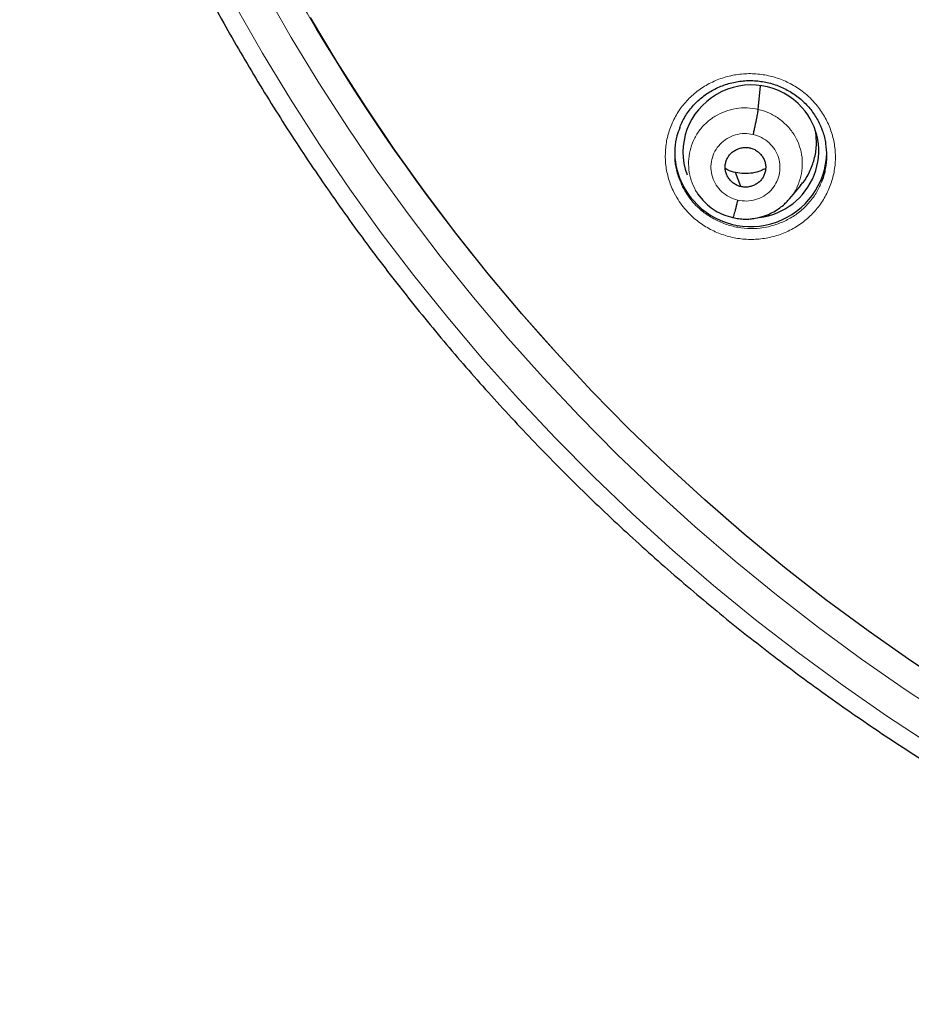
# Model space of a CAD drawing. Header units: millimetres. Extents: x 8 to 2236, y 12 to 2208.
# Tile 39 of 165: x 1042 to 1062, y 1833 to 1855. Entities that reach past the tile are written whole.
import ezdxf

# ---------------------------------------------------------------- set-up
doc = ezdxf.new("R2010")
doc.units = ezdxf.units.MM

msp = doc.modelspace()

# ---------------------------------------------------------------- linework, layer by layer
at = {"color": 7, "linetype": 'Continuous', "lineweight": 30}
for p, q in [((1058.145, 1853.303), (1058.192, 1853.829)), ((1057.756, 1851.577), (1057.639, 1851.891)), ((1058.846, 1851.303), (1059.092, 1851.6)), ((1056.79, 1851.412), (1056.867, 1851.319)), ((1056.86, 1851.328), (1056.876, 1851.311)), ((1056.879, 1851.313), (1056.872, 1851.322)), ((1058.841, 1851.307), (1058.819, 1851.282)), ((1057.576, 1850.885), (1057.572, 1850.883))]:
    msp.add_line(p, q, dxfattribs=at)
at = {"color": 252, "linetype": 'Continuous', "lineweight": 0}
for p, q in [((1056.9, 1851.286), (1056.879, 1851.313)), ((1057.572, 1850.883), (1057.425, 1850.932))]:
    msp.add_line(p, q, dxfattribs=at)
at = {"color": 252, "linetype": 'Continuous', "lineweight": 0, "flags": 128}
for points in [[(1062.427, 1839.689), (1061.43, 1840.343), (1060.452, 1841.022), (1059.491, 1841.726), (1058.55, 1842.454), (1057.628, 1843.206), (1056.727, 1843.982), (1055.847, 1844.781), (1054.988, 1845.602), (1054.152, 1846.445), (1053.338, 1847.309), (1052.548, 1848.193), (1051.782, 1849.098), (1051.04, 1850.022), (1050.322, 1850.965), (1049.631, 1851.925), (1048.965, 1852.904), (1048.325, 1853.899), (1047.712, 1854.91), (1047.127, 1855.937)], [(1046.475, 1855.6), (1047.07, 1854.556), (1047.693, 1853.529), (1048.343, 1852.518), (1049.02, 1851.523), (1049.723, 1850.547), (1050.452, 1849.589), (1051.206, 1848.65), (1051.985, 1847.731), (1052.788, 1846.832), (1053.614, 1845.954), (1054.464, 1845.097), (1055.337, 1844.263), (1056.231, 1843.452), (1057.147, 1842.663), (1058.083, 1841.899), (1059.04, 1841.158), (1060.016, 1840.443), (1061.011, 1839.753), (1062.023, 1839.089)]]:
    msp.add_lwpolyline(points, dxfattribs=at)
at = {"color": 7, "linetype": 'Continuous', "lineweight": 30, "flags": 128}
msp.add_lwpolyline([(1062.532, 1840.333), (1061.556, 1840.98), (1060.597, 1841.651), (1059.656, 1842.347), (1058.734, 1843.067), (1057.831, 1843.81), (1056.949, 1844.577), (1056.088, 1845.365), (1055.247, 1846.176), (1054.429, 1847.008), (1053.633, 1847.86), (1052.86, 1848.733), (1052.111, 1849.625), (1051.385, 1850.537), (1050.685, 1851.466), (1050.009, 1852.414), (1049.359, 1853.378), (1048.734, 1854.359), (1048.137, 1855.355)], dxfattribs=at)
at = {"color": 252, "linetype": 'Continuous', "lineweight": 0}
msp.add_arc((1086.178, 1877.594), 44.077, 188.6115, 222.2664, dxfattribs=at)
at = {"color": 7, "linetype": 'Continuous', "lineweight": 30}
for centre, radius, start, end in [((1057.928, 1852.36), 1.651, 180.0713, 221.6306), ((1057.974, 1852.387), 1.703, 221.2784, 358.322)]:
    msp.add_arc(centre, radius, start, end, dxfattribs=at)
for start_param, end_param in [(0.531626, 3.310094), (4.655725, 6.814812)]:
    msp.add_ellipse((1057.979, 1852.36), major_axis=(1.492, 0.278), ratio=0.979208, start_param=start_param, end_param=end_param, dxfattribs=at)
for points, knots in [([(1041.644, 1866.837), (1041.673, 1866.715), (1041.761, 1866.348), (1041.92, 1865.738), (1042.122, 1865.008), (1042.337, 1864.282), (1042.563, 1863.559), (1042.802, 1862.84), (1043.052, 1862.125), (1043.315, 1861.414), (1043.589, 1860.707), (1043.875, 1860.005), (1044.173, 1859.307), (1044.482, 1858.615), (1044.803, 1857.927), (1045.135, 1857.245), (1045.479, 1856.568), (1045.834, 1855.896), (1046.2, 1855.231), (1046.577, 1854.572), (1046.965, 1853.918), (1047.364, 1853.271), (1047.773, 1852.631), (1048.194, 1851.997), (1048.624, 1851.37), (1049.066, 1850.75), (1049.517, 1850.137), (1049.979, 1849.532), (1050.451, 1848.934), (1050.932, 1848.344), (1051.424, 1847.761), (1051.925, 1847.187), (1052.436, 1846.621), (1052.956, 1846.063), (1053.485, 1845.513), (1054.023, 1844.972), (1054.571, 1844.44), (1055.127, 1843.917), (1055.692, 1843.402), (1056.265, 1842.897), (1056.847, 1842.401), (1057.436, 1841.915), (1058.034, 1841.438), (1058.64, 1840.971), (1059.254, 1840.513), (1059.875, 1840.066), (1060.503, 1839.629), (1061.139, 1839.201), (1061.782, 1838.784), (1062.431, 1838.378), (1063.088, 1837.982), (1063.75, 1837.596), (1064.42, 1837.222), (1065.095, 1836.858), (1065.776, 1836.505), (1066.463, 1836.163), (1067.156, 1835.832), (1067.854, 1835.513), (1068.558, 1835.204), (1069.266, 1834.907), (1069.98, 1834.622), (1070.698, 1834.348), (1071.42, 1834.085), (1072.147, 1833.834), (1072.878, 1833.596), (1073.438, 1833.421), (1073.755, 1833.329), (1073.825, 1833.308)], [0, 0, 0, 0, 0.007795, 0.02347, 0.039146, 0.054822, 0.070498, 0.086174, 0.10185, 0.117527, 0.133203, 0.148879, 0.164555, 0.180232, 0.195908, 0.211584, 0.227261, 0.242937, 0.258614, 0.274291, 0.289968, 0.305644, 0.321321, 0.336998, 0.352675, 0.368352, 0.38403, 0.399707, 0.415384, 0.431062, 0.446739, 0.462417, 0.478094, 0.493772, 0.50945, 0.525128, 0.540806, 0.556484, 0.572162, 0.58784, 0.603518, 0.619196, 0.634875, 0.650553, 0.666232, 0.68191, 0.697589, 0.713268, 0.728946, 0.744625, 0.760304, 0.775983, 0.791662, 0.807341, 0.823021, 0.8387, 0.854379, 0.870058, 0.885738, 0.901417, 0.917097, 0.932776, 0.948456, 0.964136, 0.979815, 0.995495, 1, 1, 1, 1]), ([(1056.389, 1852.889), (1056.395, 1852.906), (1056.417, 1852.968), (1056.468, 1853.07), (1056.541, 1853.195), (1056.626, 1853.312), (1056.719, 1853.42), (1056.821, 1853.519), (1056.931, 1853.608), (1057.049, 1853.689), (1057.175, 1853.759), (1057.308, 1853.82), (1057.446, 1853.869), (1057.589, 1853.907), (1057.734, 1853.933), (1057.88, 1853.946), (1058.025, 1853.947), (1058.169, 1853.935), (1058.312, 1853.912), (1058.454, 1853.876), (1058.592, 1853.829), (1058.727, 1853.77), (1058.856, 1853.701), (1058.979, 1853.621), (1059.094, 1853.531), (1059.2, 1853.433), (1059.296, 1853.327), (1059.382, 1853.213), (1059.458, 1853.092), (1059.521, 1852.974), (1059.553, 1852.894), (1059.567, 1852.858)], [0, 0, 0, 0, 0.013265, 0.049474, 0.08568, 0.121648, 0.157215, 0.192288, 0.227136, 0.262316, 0.297862, 0.333676, 0.369637, 0.405597, 0.441409, 0.476972, 0.512231, 0.547117, 0.58211, 0.617381, 0.652879, 0.688527, 0.724236, 0.75988, 0.795378, 0.830675, 0.865674, 0.900639, 0.935935, 0.971502, 1, 1, 1, 1]), ([(1058.032, 1852.742), (1058.039, 1852.771), (1058.052, 1852.83), (1058.072, 1852.918), (1058.09, 1853.003), (1058.107, 1853.083), (1058.121, 1853.156), (1058.132, 1853.219), (1058.141, 1853.271), (1058.143, 1853.292), (1058.145, 1853.303)], [0, 0, 0, 0, 0.126392, 0.251437, 0.376131, 0.500773, 0.625313, 0.749704, 0.874259, 1, 1, 1, 1]), ([(1056.391, 1852.892), (1056.368, 1852.832), (1056.311, 1852.685), (1056.274, 1852.436), (1056.277, 1852.157), (1056.315, 1851.924), (1056.367, 1851.791), (1056.385, 1851.746)], [0, 0, 0, 0, 0.164913, 0.402261, 0.639607, 0.876707, 1, 1, 1, 1]), ([(1059.087, 1851.604), (1059.109, 1851.628), (1059.201, 1851.727), (1059.313, 1851.939), (1059.413, 1852.226), (1059.456, 1852.513), (1059.438, 1852.698), (1059.43, 1852.781)], [0, 0, 0, 0, 0.077106, 0.318151, 0.559509, 0.800858, 1, 1, 1, 1]), ([(1059.564, 1851.692), (1059.567, 1851.699), (1059.611, 1851.79), (1059.654, 1851.982), (1059.686, 1852.259), (1059.661, 1852.537), (1059.62, 1852.74), (1059.572, 1852.843), (1059.564, 1852.86)], [0, 0, 0, 0, 0.020747, 0.253819, 0.48689, 0.71972, 0.952548, 1, 1, 1, 1]), ([(1057.756, 1851.577), (1057.727, 1851.585), (1057.67, 1851.601), (1057.594, 1851.648), (1057.527, 1851.706), (1057.473, 1851.776), (1057.432, 1851.854), (1057.408, 1851.938), (1057.402, 1852.025), (1057.414, 1852.112), (1057.442, 1852.194), (1057.487, 1852.269), (1057.546, 1852.334), (1057.617, 1852.386), (1057.697, 1852.425), (1057.783, 1852.448), (1057.873, 1852.456), (1057.931, 1852.446), (1057.96, 1852.441)], [0, 0, 0, 0, 0.062615, 0.125094, 0.187753, 0.250488, 0.313052, 0.375339, 0.437593, 0.499985, 0.562382, 0.624647, 0.686943, 0.749511, 0.812244, 0.874902, 0.937382, 1, 1, 1, 1]), ([(1057.96, 1852.441), (1057.989, 1852.432), (1058.046, 1852.416), (1058.123, 1852.369), (1058.189, 1852.311), (1058.244, 1852.241), (1058.284, 1852.163), (1058.308, 1852.079), (1058.314, 1851.992), (1058.302, 1851.906), (1058.274, 1851.823), (1058.23, 1851.748), (1058.171, 1851.683), (1058.099, 1851.631), (1058.019, 1851.593), (1057.933, 1851.569), (1057.844, 1851.561), (1057.785, 1851.572), (1057.756, 1851.577)], [0, 0, 0, 0, 0.0626146, 0.1250933, 0.1877525, 0.2504872, 0.3130519, 0.3753386, 0.4375923, 0.4999839, 0.5623803, 0.6246452, 0.6869412, 0.7495095, 0.8122438, 0.8749017, 0.9373815, 1, 1, 1, 1]), ([(1057.639, 1851.891), (1057.576, 1851.907), (1057.495, 1851.928), (1057.425, 1851.971), (1057.408, 1851.981)], [0, 0, 0, 0, 0.76723, 1, 1, 1, 1]), ([(1058.31, 1851.983), (1058.274, 1851.965), (1058.183, 1851.917), (1058.019, 1851.876), (1057.828, 1851.858), (1057.702, 1851.88), (1057.639, 1851.891)], [0, 0, 0, 0, 0.17477, 0.450166, 0.724778, 1, 1, 1, 1]), ([(1056.876, 1851.311), (1056.919, 1851.263), (1057.01, 1851.162), (1057.179, 1851.04), (1057.37, 1850.94), (1057.508, 1850.905), (1057.577, 1850.887)], [0, 0, 0, 0, 0.230045, 0.487585, 0.74401, 1, 1, 1, 1]), ([(1057.577, 1850.886), (1057.621, 1850.877), (1057.708, 1850.859), (1057.836, 1850.85), (1057.959, 1850.853), (1058.108, 1850.872), (1058.276, 1850.915), (1058.45, 1850.989), (1058.591, 1851.073), (1058.701, 1851.159), (1058.784, 1851.239), (1058.829, 1851.292), (1058.848, 1851.315)], [0, 0, 0, 0, 0.095746, 0.186731, 0.273199, 0.355258, 0.506119, 0.639495, 0.7554, 0.853985, 0.935452, 1, 1, 1, 1]), ([(1057.685, 1851.275), (1057.678, 1851.247), (1057.664, 1851.189), (1057.644, 1851.111), (1057.626, 1851.04), (1057.609, 1850.98), (1057.595, 1850.933), (1057.584, 1850.9), (1057.579, 1850.891), (1057.577, 1850.887)], [0, 0, 0, 0, 0.144113, 0.289397, 0.4356, 0.582157, 0.728674, 0.875065, 1, 1, 1, 1])]:
    msp.add_open_spline(points, degree=3, knots=knots, dxfattribs=at)
at = {"color": 252, "linetype": 'Continuous', "lineweight": 0}
for points, knots in [([(1056.353, 1851.286), (1056.314, 1851.354), (1056.221, 1851.512), (1056.124, 1851.784), (1056.066, 1852.092), (1056.064, 1852.405), (1056.114, 1852.714), (1056.218, 1853.009), (1056.371, 1853.284), (1056.57, 1853.528), (1056.808, 1853.737), (1057.08, 1853.903), (1057.377, 1854.023), (1057.691, 1854.092), (1058.012, 1854.109), (1058.333, 1854.072), (1058.643, 1853.984), (1058.933, 1853.846), (1059.163, 1853.686), (1059.339, 1853.524), (1059.496, 1853.347), (1059.649, 1853.116), (1059.777, 1852.828), (1059.854, 1852.523), (1059.877, 1852.211), (1059.846, 1851.9), (1059.762, 1851.598), (1059.627, 1851.315), (1059.445, 1851.058), (1059.221, 1850.835), (1058.961, 1850.652), (1058.672, 1850.514), (1058.364, 1850.426), (1058.044, 1850.39), (1057.722, 1850.406), (1057.407, 1850.476), (1057.109, 1850.595), (1056.835, 1850.762), (1056.623, 1850.944), (1056.464, 1851.122), (1056.39, 1851.231), (1056.353, 1851.286)], [0, 0, 0, 0, 0.020037, 0.046813, 0.073589, 0.100389, 0.12719, 0.154034, 0.180879, 0.207768, 0.234656, 0.261571, 0.288485, 0.315394, 0.342304, 0.36918, 0.396056, 0.422886, 0.449716, 0.466429, 0.483143, 0.509933, 0.536723, 0.563512, 0.590301, 0.617113, 0.643926, 0.670786, 0.697645, 0.724544, 0.751444, 0.77836, 0.805276, 0.832178, 0.859079, 0.885942, 0.912804, 0.93962, 0.966435, 0.983218, 1, 1, 1, 1]), ([(1056.872, 1851.322), (1056.839, 1851.361), (1056.754, 1851.463), (1056.661, 1851.658), (1056.595, 1851.894), (1056.58, 1852.139), (1056.613, 1852.382), (1056.693, 1852.614), (1056.816, 1852.826), (1056.981, 1853.01), (1057.179, 1853.159), (1057.405, 1853.266), (1057.647, 1853.328), (1057.898, 1853.347), (1058.062, 1853.318), (1058.145, 1853.303)], [0, 0, 0, 0, 0.048472, 0.127782, 0.207025, 0.286223, 0.365528, 0.444836, 0.524041, 0.603285, 0.682595, 0.761916, 0.841264, 0.920577, 1, 1, 1, 1]), ([(1058.145, 1853.303), (1058.225, 1853.28), (1058.386, 1853.234), (1058.602, 1853.107), (1058.791, 1852.945), (1058.945, 1852.75), (1059.056, 1852.529), (1059.122, 1852.292), (1059.136, 1852.048), (1059.103, 1851.805), (1059.022, 1851.574), (1058.933, 1851.405), (1058.859, 1851.326), (1058.841, 1851.307)], [0, 0, 0, 0, 0.09704, 0.193951, 0.290903, 0.387819, 0.484723, 0.581543, 0.67831, 0.775206, 0.872107, 0.968881, 1, 1, 1, 1]), ([(1057.685, 1851.275), (1057.62, 1851.295), (1057.491, 1851.335), (1057.326, 1851.455), (1057.196, 1851.608), (1057.112, 1851.79), (1057.078, 1851.987), (1057.098, 1852.185), (1057.169, 1852.371), (1057.287, 1852.532), (1057.445, 1852.658), (1057.63, 1852.739), (1057.832, 1852.773), (1057.965, 1852.752), (1058.032, 1852.742)], [0, 0, 0, 0, 0.083336, 0.16667, 0.250004, 0.333338, 0.41667, 0.500002, 0.583331, 0.666665, 0.750001, 0.833337, 0.916667, 1, 1, 1, 1]), ([(1058.032, 1852.742), (1058.096, 1852.722), (1058.225, 1852.682), (1058.391, 1852.562), (1058.521, 1852.409), (1058.605, 1852.227), (1058.639, 1852.03), (1058.619, 1851.832), (1058.547, 1851.646), (1058.429, 1851.485), (1058.272, 1851.359), (1058.087, 1851.279), (1057.885, 1851.244), (1057.751, 1851.265), (1057.685, 1851.275)], [0, 0, 0, 0, 0.083336, 0.16667, 0.250004, 0.333338, 0.41667, 0.500002, 0.583331, 0.666665, 0.750001, 0.833337, 0.916667, 1, 1, 1, 1]), ([(1056.385, 1851.746), (1056.399, 1851.704), (1056.436, 1851.595), (1056.496, 1851.496), (1056.533, 1851.436)], [0, 0, 0, 0, 0.390792, 1, 1, 1, 1]), ([(1056.533, 1851.436), (1056.566, 1851.387), (1056.632, 1851.289), (1056.774, 1851.13), (1056.963, 1850.967), (1057.208, 1850.818), (1057.475, 1850.711), (1057.662, 1850.669), (1057.852, 1850.643), (1058.045, 1850.633), (1058.331, 1850.665), (1058.607, 1850.744), (1058.865, 1850.866), (1059.098, 1851.03), (1059.298, 1851.229), (1059.459, 1851.451), (1059.53, 1851.614), (1059.564, 1851.692)], [0, 0, 0, 0, 0.0474378, 0.0948757, 0.1706482, 0.246421, 0.3221895, 0.3979587, 0.3983589, 0.4744206, 0.550483, 0.6265951, 0.7027077, 0.7787766, 0.8548455, 0.9307971, 1, 1, 1, 1])]:
    msp.add_open_spline(points, degree=3, knots=knots, dxfattribs=at)

doc.saveas('drawing.dxf')
